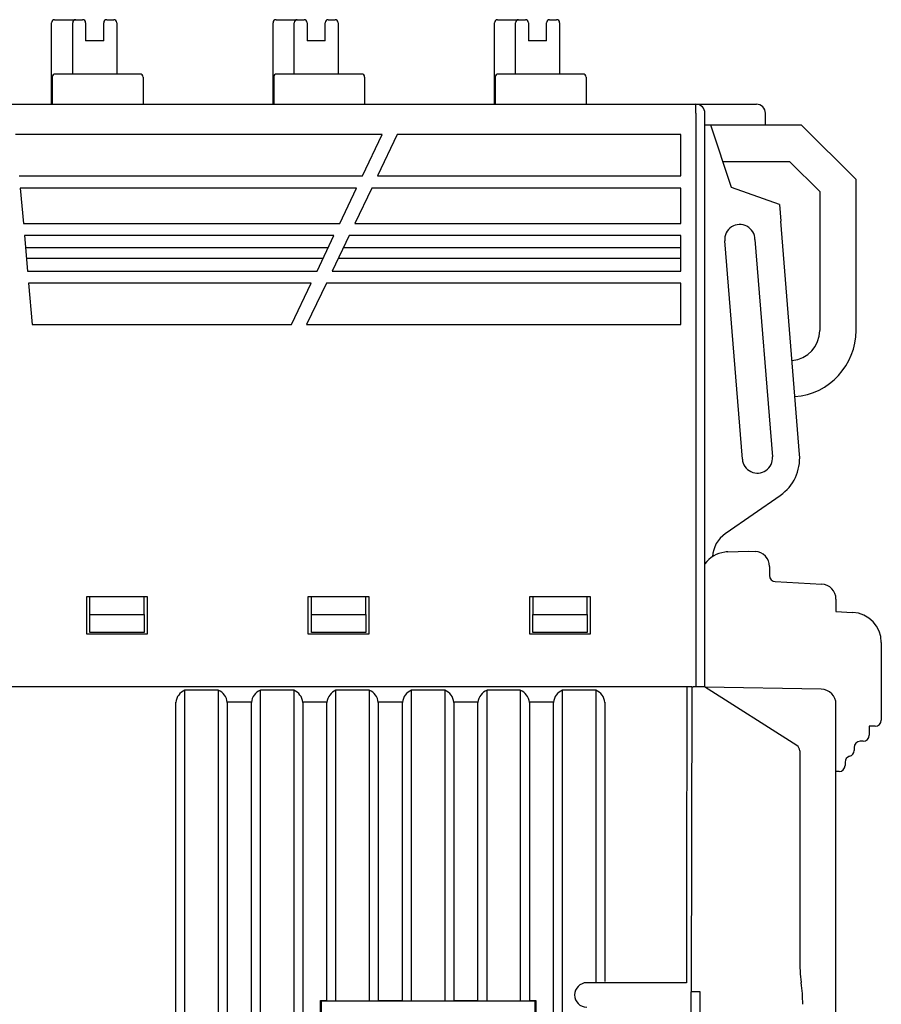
# Model space of a CAD drawing. Header units: millimetres. Extents: x 0 to 427, y 0 to 299.
# Tile 31 of 38: x 180 to 208, y 155 to 188. Entities that reach past the tile are written whole.
import ezdxf

# ---------------------------------------------------------------- set-up
doc = ezdxf.new("R2010")
doc.units = ezdxf.units.MM
doc.header["$MEASUREMENT"] = 0
doc.layers.add('Layer0000', color=7, linetype='Continuous', lineweight=25)

msp = doc.modelspace()

# ---------------------------------------------------------------- linework, layer by layer
at = {"layer": 'Layer0000', "color": 7, "linetype": 'Continuous', "lineweight": 25}
for p, q in [((180.856, 184.977), (180.856, 187.677)), ((180.956, 187.777), (181.456, 187.777)), ((181.456, 187.777), (181.656, 187.777)), ((181.556, 185.977), (181.556, 187.677)), ((181.656, 187.777), (181.881, 187.777)), ((181.981, 187.677), (181.981, 187.077)), ((182.581, 187.077), (182.581, 187.677)), ((182.681, 187.777), (182.911, 187.777)), ((183.011, 187.677), (183.011, 185.977)), ((188.186, 184.977), (188.186, 187.677)), ((188.286, 187.777), (188.786, 187.777)), ((188.786, 187.777), (188.986, 187.777)), ((188.886, 185.977), (188.886, 187.677)), ((188.986, 187.777), (189.211, 187.777)), ((189.311, 187.677), (189.311, 187.077)), ((189.911, 187.077), (189.911, 187.677)), ((190.011, 187.777), (190.241, 187.777)), ((190.341, 187.677), (190.341, 185.977)), ((195.516, 184.977), (195.516, 187.677)), ((195.616, 187.777), (196.116, 187.777)), ((196.116, 187.777), (196.316, 187.777)), ((196.216, 185.977), (196.216, 187.677)), ((196.316, 187.777), (196.541, 187.777)), ((196.641, 187.677), (196.641, 187.077)), ((197.241, 187.077), (197.241, 187.677)), ((197.341, 187.777), (197.571, 187.777)), ((197.671, 187.677), (197.671, 185.977)), ((182.581, 187.077), (181.981, 187.077)), ((189.911, 187.077), (189.311, 187.077)), ((197.241, 187.077), (196.641, 187.077)), ((180.879, 185.877), (180.879, 184.977)), ((183.787, 185.977), (180.979, 185.977)), ((183.887, 185.877), (183.887, 184.977)), ((188.209, 185.877), (188.209, 184.977)), ((191.117, 185.977), (188.309, 185.977)), ((190.745, 185.977), (190.739, 185.977)), ((190.745, 185.977), (190.739, 185.977)), ((191.217, 185.877), (191.217, 184.977)), ((195.539, 185.877), (195.539, 184.977)), ((198.447, 185.977), (195.639, 185.977)), ((198.547, 185.877), (198.547, 184.977)), ((131.338, 184.977), (202.184, 184.977)), ((202.184, 184.977), (204.184, 184.977)), ((202.184, 184.677), (202.184, 184.977)), ((202.184, 184.677), (202.184, 165.677)), ((202.484, 165.677), (202.484, 184.677)), ((204.484, 184.285), (204.484, 184.677)), ((204.396, 184.285), (202.484, 184.285)), ((203.364, 182.218), (202.68, 184.285)), ((204.484, 184.285), (204.396, 184.285)), ((205.683, 184.285), (204.484, 184.285)), ((207.483, 182.485), (205.683, 184.285)), ((191.798, 183.977), (179.663, 183.977)), ((191.143, 182.602), (191.798, 183.977)), ((192.298, 183.977), (191.643, 182.602)), ((201.684, 183.977), (192.298, 183.977)), ((201.684, 182.602), (201.684, 183.977)), ((203.077, 183.085), (205.283, 183.085)), ((205.283, 183.085), (206.283, 182.085)), ((179.783, 182.602), (191.143, 182.602)), ((191.643, 182.602), (201.684, 182.602)), ((207.483, 177.485), (207.483, 182.485)), ((179.818, 182.202), (179.921, 181.027)), ((190.953, 182.202), (179.818, 182.202)), ((190.393, 181.027), (190.953, 182.202)), ((191.453, 182.202), (190.893, 181.027)), ((201.684, 182.202), (191.453, 182.202)), ((201.684, 181.027), (201.684, 182.202)), ((204.947, 181.652), (203.364, 182.218)), ((206.283, 182.085), (206.283, 177.485)), ((204.947, 181.652), (204.991, 181.106)), ((179.921, 181.027), (190.393, 181.027)), ((190.893, 181.027), (201.684, 181.027)), ((205.614, 173.373), (204.991, 181.106)), ((179.956, 180.627), (180.058, 179.452)), ((190.203, 180.627), (179.956, 180.627)), ((189.643, 179.452), (190.203, 180.627)), ((190.703, 180.627), (190.143, 179.452)), ((201.684, 180.627), (190.703, 180.627)), ((201.684, 179.452), (201.684, 180.627)), ((203.72, 173.221), (203.138, 180.455)), ((204.136, 180.495), (204.717, 173.301)), ((190.011, 180.224), (179.991, 180.224)), ((201.684, 180.224), (190.511, 180.224)), ((180.021, 179.877), (189.846, 179.877)), ((190.346, 179.877), (201.684, 179.877)), ((180.058, 179.452), (189.643, 179.452)), ((190.143, 179.452), (201.684, 179.452)), ((180.093, 179.052), (180.214, 177.677)), ((189.453, 179.052), (180.093, 179.052)), ((188.798, 177.677), (189.453, 179.052)), ((189.953, 179.052), (189.298, 177.677)), ((201.684, 179.052), (189.953, 179.052)), ((201.684, 177.677), (201.684, 179.052)), ((180.214, 177.677), (188.798, 177.677)), ((189.298, 177.677), (201.684, 177.677)), ((203.188, 170.777), (204.976, 172.022)), ((203.161, 170.758), (203.188, 170.777)), ((203.245, 170.154), (203.92, 170.177)), ((203.92, 170.177), (204.146, 170.165)), ((204.62, 169.666), (204.62, 169.367)), ((204.809, 169.167), (206.346, 169.087)), ((182.024, 167.427), (182.024, 168.677)), ((182.024, 168.677), (184.024, 168.677)), ((182.124, 168.077), (182.124, 168.677)), ((183.924, 168.077), (183.924, 168.677)), ((184.024, 168.677), (184.024, 167.427)), ((189.354, 167.427), (189.354, 168.677)), ((189.354, 168.677), (191.354, 168.677)), ((189.454, 168.077), (189.454, 168.677)), ((191.254, 168.077), (191.254, 168.677)), ((191.354, 168.677), (191.354, 167.427)), ((196.684, 167.427), (196.684, 168.677)), ((196.684, 168.677), (198.684, 168.677)), ((196.784, 168.677), (196.784, 168.077)), ((198.584, 168.077), (198.584, 168.677)), ((198.684, 168.677), (198.684, 167.427)), ((206.82, 168.587), (206.82, 168.177)), ((182.124, 167.477), (182.124, 168.077)), ((182.124, 168.077), (183.924, 168.077)), ((183.924, 168.077), (183.924, 167.477)), ((189.454, 167.477), (189.454, 168.077)), ((189.454, 168.077), (191.254, 168.077)), ((191.254, 168.077), (191.254, 167.477)), ((196.784, 168.077), (198.584, 168.077)), ((196.784, 167.477), (196.784, 168.077)), ((198.584, 168.077), (198.584, 167.477)), ((206.82, 168.177), (207.372, 168.148)), ((184.024, 167.427), (182.024, 167.427)), ((183.924, 167.477), (182.124, 167.477)), ((191.354, 167.427), (189.354, 167.427)), ((191.254, 167.477), (189.454, 167.477)), ((198.684, 167.427), (196.684, 167.427)), ((198.584, 167.477), (196.784, 167.477)), ((208.32, 167.15), (208.32, 164.577)), ((202.047, 165.677), (133, 165.677)), ((201.887, 165.677), (201.887, 162.466)), ((202.047, 165.677), (202.029, 155.577)), ((202.046, 165.677), (202.047, 165.677)), ((202.047, 165.677), (202.097, 165.677)), ((202.47, 165.677), (202.097, 165.677)), ((205.527, 163.736), (202.47, 165.677)), ((202.482, 165.669), (202.477, 165.673)), ((206.331, 165.602), (202.484, 165.669)), ((185.27, 110.577), (185.27, 165.569)), ((186.37, 165.569), (185.27, 165.569)), ((186.37, 165.569), (186.37, 110.577)), ((187.77, 110.577), (187.77, 165.569)), ((188.87, 165.569), (187.77, 165.569)), ((188.87, 165.569), (188.87, 110.577)), ((190.27, 155.286), (190.27, 165.569)), ((191.37, 165.569), (190.27, 165.569)), ((191.37, 165.569), (191.37, 155.286)), ((192.77, 155.286), (192.77, 165.569)), ((193.87, 165.569), (192.77, 165.569)), ((193.87, 165.569), (193.87, 155.286)), ((195.27, 155.286), (195.27, 165.569)), ((196.37, 165.569), (195.27, 165.569)), ((196.37, 165.569), (196.37, 155.286)), ((197.77, 110.577), (197.77, 165.569)), ((198.87, 165.569), (197.77, 165.569)), ((198.87, 165.569), (198.87, 155.913)), ((184.97, 110.977), (184.97, 165.169)), ((187.47, 165.169), (186.67, 165.169)), ((186.67, 165.169), (186.67, 110.977)), ((187.47, 110.977), (187.47, 165.169)), ((189.97, 165.169), (189.17, 165.169)), ((189.17, 165.169), (189.17, 110.977)), ((189.97, 155.29), (189.97, 165.169)), ((192.47, 165.169), (191.67, 165.169)), ((191.67, 165.169), (191.67, 155.29)), ((192.47, 155.29), (192.47, 165.169)), ((194.97, 165.169), (194.17, 165.169)), ((194.17, 165.169), (194.17, 155.29)), ((194.97, 155.29), (194.97, 165.169)), ((197.47, 165.169), (196.67, 165.169)), ((196.67, 165.169), (196.67, 155.29)), ((197.47, 110.977), (197.47, 165.169)), ((199.17, 165.169), (199.17, 155.918)), ((206.82, 162.677), (206.82, 165.105)), ((208.121, 164.377), (207.92, 164.377)), ((207.92, 164.377), (207.92, 164.077)), ((207.72, 163.877), (207.62, 163.877)), ((205.62, 163.567), (205.62, 156.677)), ((207.42, 163.677), (207.42, 163.577)), ((207.12, 163.19), (207.12, 163.077)), ((206.92, 162.877), (206.82, 162.877)), ((201.887, 162.466), (201.886, 162.267)), ((206.82, 111.027), (206.82, 162.677)), ((201.876, 162.177), (201.876, 159.577)), ((201.886, 162.267), (201.877, 162.177)), ((201.877, 159.577), (201.877, 158.597)), ((201.877, 158.597), (201.877, 157.577)), ((201.876, 157.577), (201.877, 155.884)), ((200.24, 155.884), (198.57, 155.883)), ((200.72, 155.884), (200.24, 155.884)), ((201.877, 155.884), (200.72, 155.884)), ((202.02, 155.577), (202.013, 151.777)), ((202.029, 155.577), (202.02, 155.577)), ((202.32, 155.577), (202.029, 155.577)), ((202.32, 151.777), (202.32, 155.577)), ((189.757, 153.064), (189.757, 155.29)), ((189.757, 155.29), (189.97, 155.29)), ((189.757, 155.29), (189.78, 155.267)), ((196.86, 155.267), (189.78, 155.267)), ((189.78, 155.267), (189.78, 153.087)), ((189.97, 155.29), (190.27, 155.286)), ((190.27, 155.286), (191.37, 155.286)), ((191.37, 155.286), (191.67, 155.29)), ((191.67, 155.29), (192.47, 155.29)), ((192.47, 155.29), (192.77, 155.286)), ((192.77, 155.286), (193.87, 155.286)), ((193.87, 155.286), (194.17, 155.29)), ((194.17, 155.29), (194.97, 155.29)), ((194.97, 155.29), (195.27, 155.286)), ((195.27, 155.286), (196.37, 155.286)), ((196.37, 155.286), (196.67, 155.29)), ((196.67, 155.29), (196.882, 155.29)), ((196.86, 155.267), (196.882, 155.29)), ((196.86, 153.087), (196.86, 155.267)), ((196.882, 155.29), (196.882, 153.064))]:
    msp.add_line(p, q, dxfattribs=at)
for centre, radius, start, end in [((180.956, 187.677), 0.1, 90, 180), ((181.656, 187.677), 0.1, 90, 180), ((181.881, 187.677), 0.1, 0, 90), ((182.681, 187.677), 0.1, 90, 180), ((182.911, 187.677), 0.1, 0, 90), ((188.286, 187.677), 0.1, 90, 180), ((188.986, 187.677), 0.1, 90, 180), ((189.211, 187.677), 0.1, 0, 90), ((190.011, 187.677), 0.1, 90, 180), ((190.241, 187.677), 0.1, 0, 90), ((195.616, 187.677), 0.1, 90, 180), ((196.316, 187.677), 0.1, 90, 180), ((196.541, 187.677), 0.1, 0, 90), ((197.341, 187.677), 0.1, 90, 180), ((197.571, 187.677), 0.1, 0, 90), ((180.979, 185.877), 0.1, 90, 180), ((183.787, 185.877), 0.1, 0, 90), ((188.309, 185.877), 0.1, 90, 180), ((191.117, 185.877), 0.1, 0, 90), ((195.639, 185.877), 0.1, 90, 180), ((198.447, 185.877), 0.1, 0, 90), ((202.184, 184.677), 0.3, 0, 90), ((204.184, 184.677), 0.3, 0, 90), ((203.636, 180.495), 0.5, 0, 184.6061), ((205.283, 177.485), 1, 274.6205, 0), ((205.283, 177.485), 2.2, 274.6126, 0), ((204.219, 173.261), 0.5, 184.6061, 4.6186), ((204.119, 173.253), 1.5, 304.8429, 4.6059), ((203.732, 169.937), 1, 124.8429, 176.8626), ((203.279, 169.154), 1, 98.2179, 142.7254), ((203.279, 169.154), 1, 92, 98.2179), ((204.12, 169.666), 0.5, 360, 87), ((204.82, 169.367), 0.2, 180, 267), ((206.32, 168.587), 0.5, 360, 87), ((207.32, 167.15), 1, 360, 87), ((185.443, 165.126), 0.475, 111.3829, 174.8764), ((186.197, 165.126), 0.475, 5.1236, 68.6167), ((187.943, 165.126), 0.475, 111.3829, 174.8764), ((188.697, 165.126), 0.475, 5.1236, 68.6167), ((190.443, 165.126), 0.475, 111.3829, 174.8764), ((191.197, 165.126), 0.475, 5.1236, 68.6167), ((192.943, 165.126), 0.475, 111.3829, 174.8764), ((193.697, 165.126), 0.475, 5.1236, 68.6167), ((195.443, 165.126), 0.475, 111.3829, 174.8764), ((196.197, 165.126), 0.475, 5.1236, 68.6167), ((197.943, 165.126), 0.475, 111.3829, 174.8764), ((198.697, 165.126), 0.475, 5.1236, 68.6167), ((206.323, 165.105), 0.497, 0, 89), ((208.12, 164.577), 0.2, 270.25, 0), ((207.72, 164.077), 0.2, 270, 360), ((205.42, 163.567), 0.2, 0, 57.5877), ((207.62, 163.677), 0.2, 90, 180), ((207.32, 163.19), 0.2, 104.4775, 180), ((207.22, 163.577), 0.2, 284.4775, 0), ((206.92, 163.077), 0.2, 270, 0), ((211.485, 156.645), 5.867, 179.6832, 187.4388), ((198.574, 155.477), 0.406, 90.6102, 269.3897), ((200.72, 155.167), 5, 0, 8.2539)]:
    msp.add_arc(centre, radius, start, end, dxfattribs=at)
msp.add_open_spline([(190.597, 185.977), (190.597, 185.977), (190.597, 185.977), (190.597, 185.977)], degree=3, dxfattribs=at)
msp.add_open_spline([(190.597, 185.977), (190.597, 185.977), (190.597, 185.977), (190.597, 185.977)], degree=3, dxfattribs=at)

doc.saveas('drawing.dxf')
